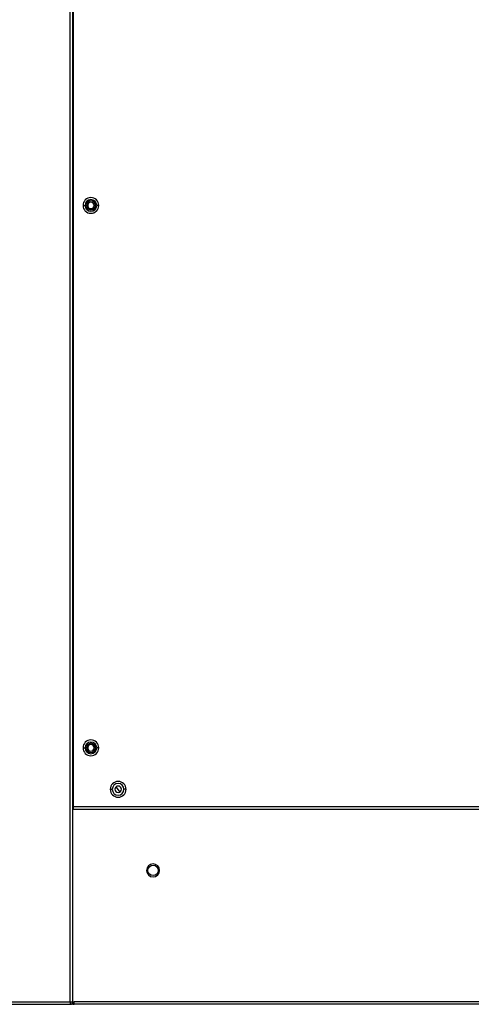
# Model space of a CAD drawing. Header units: millimetres. Extents: x 0 to 1118, y 0 to 864.
# Tile 101 of 256: x 948 to 977, y 306 to 369. Entities that reach past the tile are written whole.
import ezdxf

# ---------------------------------------------------------------- set-up
doc = ezdxf.new("R2010")
doc.units = ezdxf.units.MM

msp = doc.modelspace()

# ---------------------------------------------------------------- linework, layer by layer
at = {"color": 7, "linetype": 'Continuous', "lineweight": 25}
for p, q in [((950.9016, 305.7443), (950.9016, 430.2776)), ((951.0682, 305.7443), (951.0682, 430.2776)), ((951.1182, 318.2776), (951.1182, 430.2776)), ((951.7266, 356.9776), (951.8599, 356.9776)), ((951.9432, 356.9776), (952.0266, 356.9776)), ((952.5266, 356.9776), (952.4432, 356.9776)), ((952.7432, 356.9776), (952.6099, 356.9776)), ((951.7266, 322.0776), (951.8599, 322.0776)), ((951.9432, 322.0776), (952.0266, 322.0776)), ((952.5266, 322.0776), (952.4432, 322.0776)), ((952.7432, 322.0776), (952.6099, 322.0776)), ((951.0682, 320.7443), (951.1182, 320.7443)), ((951.1182, 320.2432), (951.0682, 320.2373)), ((953.4766, 319.411), (953.6099, 319.411)), ((954.4932, 319.411), (954.3599, 319.411)), ((951.1182, 318.411), (951.0682, 318.411)), ((1022.8182, 318.2776), (951.1182, 318.2776)), ((951.1182, 318.111), (951.1182, 318.2776)), ((1022.8182, 318.111), (951.1182, 318.111)), ((774.5682, 305.7443), (950.9016, 305.7443)), ((774.5682, 305.5776), (950.9016, 305.5776)), ((950.9016, 305.7443), (951.0682, 305.7443)), ((950.9016, 305.7443), (950.9016, 305.5776)), ((951.0682, 305.5776), (950.9016, 305.5776)), ((951.0682, 305.7513), (951.1516, 305.7443)), ((951.0682, 305.5776), (951.0682, 305.7443)), ((951.0682, 305.5776), (951.1516, 305.5776)), ((1039.195, 305.7443), (951.1516, 305.7443)), ((951.1516, 305.5776), (951.1516, 305.7443)), ((1039.195, 305.5776), (951.1516, 305.5776))]:
    msp.add_line(p, q, dxfattribs=at)
at = {"color": 8, "linetype": 'Continuous', "lineweight": 25}
for p, q in [((951.1182, 318.5776), (951.0682, 318.5776)), ((951.0682, 318.3776), (951.1182, 318.3776))]:
    msp.add_line(p, q, dxfattribs=at)
at = {"color": 8, "linetype": 'Continuous', "lineweight": 25, "flags": 128}
msp.add_lwpolyline([(953.8446, 319.5649), (953.9832, 319.3716), (954.0944, 319.2337)], dxfattribs=at)
at = {"color": 7, "linetype": 'Continuous', "lineweight": 25}
msp.add_circle((956.2349, 314.1943), 0.3333, dxfattribs=at)
for centre, radius, start, end in [((952.2349, 356.9776), 0.5083, 0, 180), ((952.2349, 356.9776), 0.375, 0, 180), ((952.2349, 356.9776), 0.5083, 180, 0), ((952.2349, 356.9776), 0.375, 180, 0), ((952.2349, 356.9776), 0.2917, 0, 180), ((952.2349, 356.9776), 0.2917, 180, 0), ((952.2349, 356.9776), 0.2083, 0, 180), ((952.2349, 356.9776), 0.2083, 180, 0), ((952.2349, 322.0776), 0.5083, 0, 180), ((952.2349, 322.0776), 0.375, 0, 180), ((952.2349, 322.0776), 0.5083, 180, 0), ((952.2349, 322.0776), 0.375, 180, 0), ((952.2349, 322.0776), 0.2917, 0, 180), ((952.2349, 322.0776), 0.2917, 180, 0), ((952.2349, 322.0776), 0.2083, 0, 180), ((952.2349, 322.0776), 0.2083, 180, 0), ((953.9849, 319.411), 0.5083, 0, 180), ((953.9849, 319.411), 0.5083, 180, 0), ((953.9849, 319.411), 0.375, 0, 180), ((953.9849, 319.411), 0.375, 180, 0), ((953.9849, 319.411), 0.2083, 0, 180), ((953.9849, 319.411), 0.2083, 180, 0), ((956.2349, 314.1943), 0.4167, 0, 180), ((956.2349, 314.1943), 0.4167, 180, 0), ((950.9016, 305.7443), 0.1667, 270, 0)]:
    msp.add_arc(centre, radius, start, end, dxfattribs=at)

doc.saveas('drawing.dxf')
